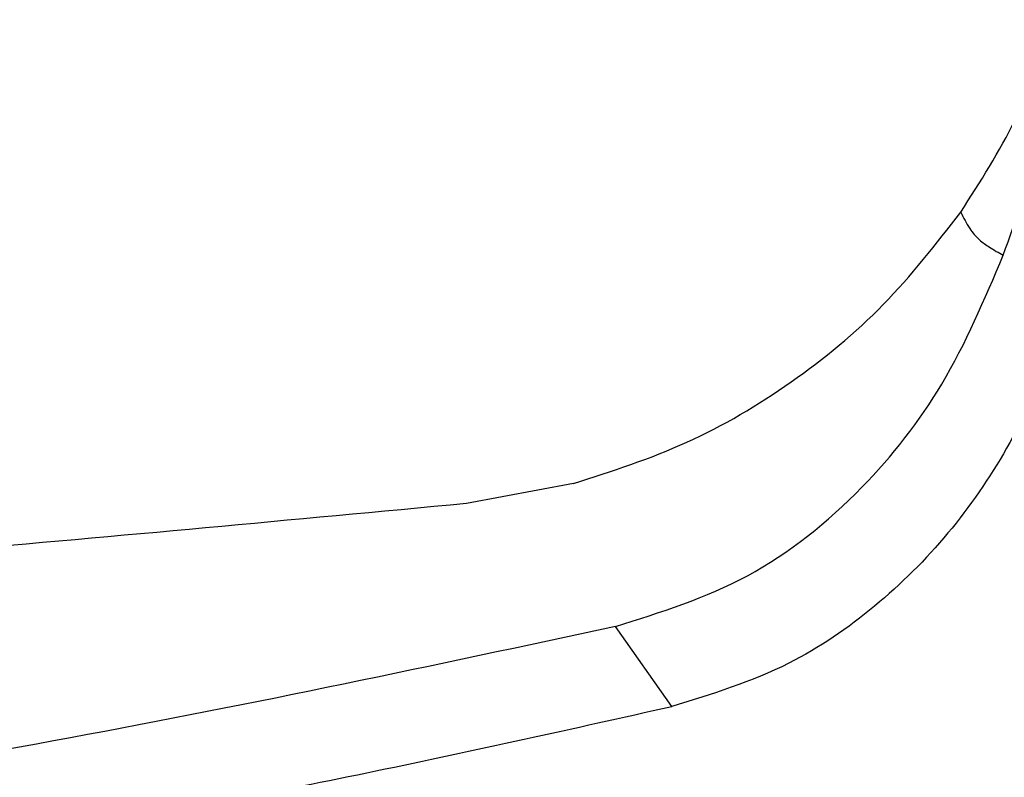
# Model space of a CAD drawing. Header units: millimetres. Extents: x -0.53 to 0.61, y -0.22 to 0.52.
# Tile 20 of 77: x 0.0607 to 0.082, y 0.0793 to 0.0957. Entities that reach past the tile are written whole.
import ezdxf

# ---------------------------------------------------------------- set-up
doc = ezdxf.new("R2010")
doc.units = ezdxf.units.MM
doc.layers.add('FORMAT', color=7, linetype='Continuous')

msp = doc.modelspace()

# ---------------------------------------------------------------- linework, layer by layer
at = {"layer": 'FORMAT', "color": 7, "linetype": 'Continuous', "lineweight": 25}
for p, q in [((0.072694, 0.085683), (0.070373, 0.08525)), ((0.074822, 0.080849), (0.0736, 0.082581))]:
    msp.add_line(p, q, dxfattribs=at)
for points in [[(0.0810852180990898, 0.0915698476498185), (0.0815066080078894, 0.0922257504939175), (0.0823493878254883, 0.0935375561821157), (0.0828666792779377, 0.0950082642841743), (0.0831253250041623, 0.0957436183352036)], [(0.0726936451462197, 0.0856827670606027), (0.0735244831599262, 0.085951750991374), (0.0751861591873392, 0.0864897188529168), (0.0774462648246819, 0.0878335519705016), (0.0794788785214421, 0.089501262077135), (0.0805497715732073, 0.0908803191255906), (0.0810852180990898, 0.0915698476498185)]]:
    msp.add_open_spline(points, degree=3, dxfattribs=at)
for points, knots in [([(0.0820058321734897, 0.0906346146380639), (0.082291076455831, 0.0914187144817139), (0.0828920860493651, 0.0930708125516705), (0.0830449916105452, 0.094823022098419), (0.0831253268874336, 0.0957436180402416)], [0, 0, 0, 0, 0.4746085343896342, 1, 1, 1, 1]), ([(0.0842679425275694, 0.0941246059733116), (0.0841674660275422, 0.093161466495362), (0.0839666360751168, 0.0912363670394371), (0.0831895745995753, 0.0886492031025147), (0.0821307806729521, 0.0864216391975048), (0.080856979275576, 0.0845594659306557), (0.0792624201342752, 0.0829740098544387), (0.0772646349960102, 0.0815996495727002), (0.0756879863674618, 0.0811153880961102), (0.0748220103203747, 0.0808494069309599)], [0, 0, 0, 0, 0.1651724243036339, 0.3301425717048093, 0.457901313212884, 0.5855245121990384, 0.7143782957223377, 0.8431219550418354, 1, 1, 1, 1]), ([(0.0810852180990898, 0.0915698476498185), (0.0811461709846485, 0.0914477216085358), (0.0812554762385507, 0.0912287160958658), (0.081469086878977, 0.0909752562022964), (0.0817299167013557, 0.0907903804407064), (0.0819061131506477, 0.0906909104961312), (0.0820058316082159, 0.0906346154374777)], [0, 0, 0, 0, 0.3018676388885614, 0.5413315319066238, 0.7404163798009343, 1, 1, 1, 1]), ([(0.0736000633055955, 0.0825808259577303), (0.074580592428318, 0.0828913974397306), (0.076555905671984, 0.0835170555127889), (0.0789483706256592, 0.0854472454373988), (0.080830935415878, 0.0878469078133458), (0.0816033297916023, 0.0896795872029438), (0.0820058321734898, 0.090634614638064)], [0, 0, 0, 0, 0.2552575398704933, 0.5142260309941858, 0.7468583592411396, 1, 1, 1, 1]), ([(0.0703734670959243, 0.08525001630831), (0.0628342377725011, 0.0845434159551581), (0.0477554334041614, 0.0831301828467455), (0.0250484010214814, 0.0822201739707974), (0.0023300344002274, 0.0822201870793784), (-0.0203768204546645, 0.0831302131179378), (-0.0354554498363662, 0.0845434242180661), (-0.0429946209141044, 0.0852500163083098)], [0, 0, 0, 0, 0.1999951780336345, 0.3999995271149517, 0.6000051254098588, 0.8000063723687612, 1, 1, 1, 1]), ([(0.0736000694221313, 0.0825808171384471), (0.0696758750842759, 0.081741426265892), (0.0618655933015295, 0.0800707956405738), (0.0499282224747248, 0.0782054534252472), (0.037891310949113, 0.0768337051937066), (0.0257473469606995, 0.0760124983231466), (0.0135942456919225, 0.0757419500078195), (0.0014760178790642, 0.0760211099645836), (-0.0105791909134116, 0.0768409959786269), (-0.0225634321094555, 0.0782077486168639), (-0.0344836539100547, 0.0800701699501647), (-0.0422959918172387, 0.081741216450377), (-0.0462212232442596, 0.0825808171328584)], [0, 0, 0, 0, 0.1007774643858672, 0.2005763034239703, 0.3007023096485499, 0.4009880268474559, 0.5010628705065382, 0.6002921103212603, 0.6997317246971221, 0.7993711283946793, 0.8991960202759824, 1, 1, 1, 1]), ([(-0.0474431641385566, 0.0808494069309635), (-0.043842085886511, 0.0800636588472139), (-0.0366296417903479, 0.0784899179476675), (-0.0255733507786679, 0.0766621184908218), (-0.0143500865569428, 0.0752472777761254), (-0.0040053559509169, 0.0743895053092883), (0.0053742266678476, 0.0739545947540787), (0.0149752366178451, 0.0738076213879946), (0.0258229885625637, 0.0740525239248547), (0.0379105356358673, 0.0748672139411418), (0.0499829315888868, 0.0762242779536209), (0.0601530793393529, 0.077835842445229), (0.0684258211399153, 0.0794227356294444), (0.0726892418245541, 0.0803736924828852), (0.0748220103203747, 0.0808494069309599)], [0, 0, 0, 0, 0.0907393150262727, 0.1817378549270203, 0.2735639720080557, 0.3656843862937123, 0.4330269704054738, 0.5004901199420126, 0.5975501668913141, 0.6949720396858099, 0.7934857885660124, 0.8923580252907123, 0.9461522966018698, 1, 1, 1, 1])]:
    msp.add_open_spline(points, degree=3, knots=knots, dxfattribs=at)

doc.saveas('drawing.dxf')
